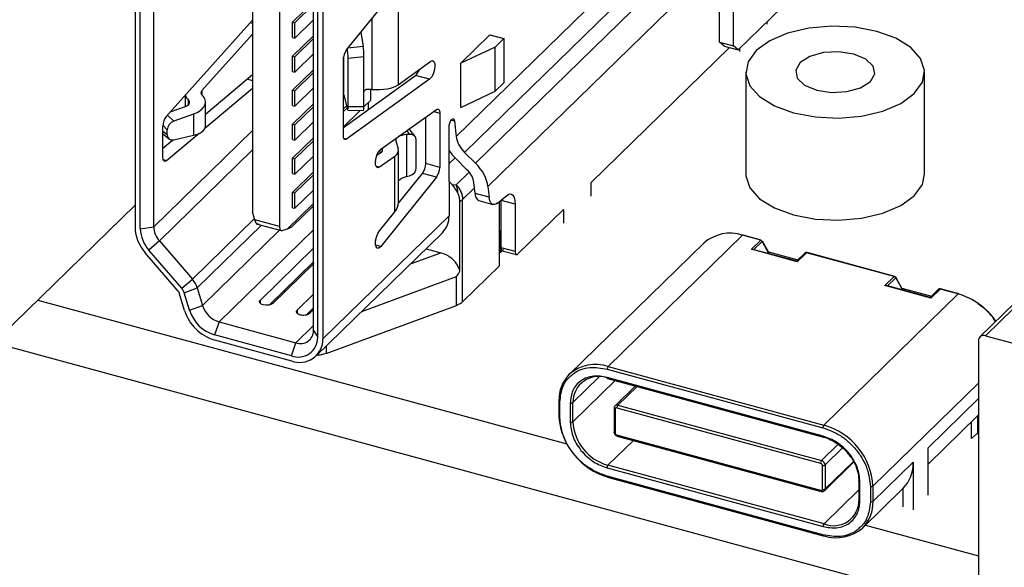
# Model space of a CAD drawing. Header units: millimetres. Extents: x 1628 to 1925, y 2096 to 2516.
# Tile 8 of 40: x 1734 to 1758, y 2119 to 2133. Entities that reach past the tile are written whole.
import ezdxf

# ---------------------------------------------------------------- set-up
doc = ezdxf.new("R2010")
doc.units = ezdxf.units.MM

msp = doc.modelspace()

# ---------------------------------------------------------------- linework, layer by layer
at = {"color": 7, "linetype": 'Continuous', "lineweight": 25}
for p, q in [((1664.005, 2143.144), (1773.645, 2113.346)), ((1744.688, 2129.569), (1751.834, 2136.544)), ((1752.01, 2136.109), (1744.901, 2129.171)), ((1739.56, 2135.716), (1739.56, 2127.676)), ((1740.241, 2135.718), (1740.241, 2127.303)), ((1741.096, 2124.688), (1741.096, 2135.831)), ((1752.261, 2135.817), (1745.174, 2128.9)), ((1741.201, 2124.514), (1741.201, 2135.657)), ((1741.333, 2135.621), (1741.333, 2124.478)), ((1736.602, 2135.39), (1736.602, 2127.281)), ((1736.734, 2127.245), (1736.734, 2135.353)), ((1737.072, 2127.298), (1737.072, 2135.407)), ((1741.927, 2131.751), (1744.018, 2134.324)), ((1751.319, 2131.949), (1751.319, 2134.178)), ((1751.673, 2131.853), (1751.673, 2134.082)), ((1740.568, 2132.451), (1741.096, 2132.966)), ((1740.625, 2132.435), (1741.096, 2132.895)), ((1743.223, 2132.914), (1743.223, 2130.874)), ((1752.891, 2132.828), (1751.789, 2131.753)), ((1737.392, 2130.082), (1739.56, 2132.5)), ((1741.096, 2132.509), (1740.625, 2132.05)), ((1740.568, 2132.065), (1740.568, 2132.451)), ((1740.568, 2132.451), (1740.625, 2132.435)), ((1740.625, 2132.05), (1740.625, 2132.435)), ((1752.519, 2132.397), (1752.519, 2132.465)), ((1739.56, 2132.147), (1738.285, 2130.726)), ((1740.568, 2131.594), (1741.096, 2132.109)), ((1740.568, 2132.065), (1740.625, 2132.05)), ((1740.625, 2131.578), (1741.096, 2132.037)), ((1742.289, 2132.197), (1742.346, 2131.84)), ((1744.801, 2131.419), (1745.533, 2132.134)), ((1745.533, 2132.134), (1745.887, 2132.038)), ((1745.887, 2132.038), (1745.668, 2131.824)), ((1745.887, 2132.038), (1745.887, 2130.924)), ((1745.668, 2131.824), (1744.801, 2131.419)), ((1745.668, 2130.71), (1745.668, 2131.824)), ((1748.086, 2128.413), (1751.569, 2131.813)), ((1751.319, 2131.949), (1751.673, 2131.853)), ((1751.436, 2131.849), (1751.319, 2131.949)), ((1751.436, 2131.849), (1751.789, 2131.753)), ((1751.789, 2131.753), (1751.673, 2131.853)), ((1751.819, 2131.782), (1751.819, 2131.714)), ((1740.568, 2131.208), (1740.568, 2131.594)), ((1740.568, 2131.594), (1740.625, 2131.578)), ((1741.096, 2131.652), (1740.625, 2131.192)), ((1740.625, 2131.192), (1740.625, 2131.578)), ((1741.851, 2131.531), (1741.847, 2131.528)), ((1741.847, 2129.597), (1741.847, 2131.503)), ((1741.851, 2131.56), (1741.851, 2130.674)), ((1742.364, 2131.578), (1741.966, 2131.532)), ((1741.966, 2130.331), (1741.966, 2131.532)), ((1742.364, 2130.325), (1742.364, 2131.578)), ((1740.568, 2130.737), (1741.096, 2131.252)), ((1743.223, 2130.874), (1744.05, 2131.47)), ((1744.801, 2130.305), (1744.801, 2131.419)), ((1738.373, 2130.136), (1739.56, 2131.13)), ((1740.568, 2131.208), (1740.625, 2131.192)), ((1740.625, 2130.721), (1741.096, 2131.18)), ((1741.847, 2131.127), (1741.851, 2131.132)), ((1741.847, 2129.799), (1743.664, 2131.11)), ((1741.847, 2131.056), (1741.851, 2131.06)), ((1744.018, 2131.014), (1741.927, 2129.506)), ((1744.018, 2131.014), (1743.664, 2131.11)), ((1751.981, 2131.194), (1751.981, 2128.622)), ((1756.481, 2128.622), (1756.481, 2131.194)), ((1739.56, 2130.777), (1738.359, 2129.771)), ((1741.096, 2130.795), (1740.625, 2130.335)), ((1742.364, 2130.703), (1742.413, 2130.752)), ((1742.539, 2130.488), (1742.539, 2130.756)), ((1745.668, 2130.71), (1745.887, 2130.924)), ((1737.864, 2130.609), (1737.864, 2130.325)), ((1740.568, 2130.351), (1740.568, 2130.737)), ((1740.568, 2130.737), (1740.625, 2130.721)), ((1740.625, 2130.335), (1740.625, 2130.721)), ((1741.851, 2130.674), (1741.847, 2130.67)), ((1741.854, 2130.645), (1741.948, 2130.251)), ((1744.801, 2130.305), (1745.668, 2130.71)), ((1737.489, 2130.191), (1737.874, 2130.329)), ((1738.373, 2129.831), (1738.373, 2130.443)), ((1740.568, 2129.879), (1741.096, 2130.395)), ((1740.568, 2130.351), (1740.625, 2130.335)), ((1740.625, 2129.864), (1741.096, 2130.323)), ((1741.847, 2130.27), (1741.925, 2130.347)), ((1741.847, 2130.198), (1741.939, 2130.289)), ((1741.966, 2130.331), (1742.364, 2130.325)), ((1742.539, 2130.488), (1742.364, 2130.317)), ((1742.481, 2130.257), (1742.481, 2130.432)), ((1738.071, 2130.136), (1737.577, 2129.96)), ((1738.071, 2130.136), (1738.071, 2129.602)), ((1742.272, 2130.228), (1741.847, 2129.813)), ((1741.956, 2130.233), (1742.354, 2130.227)), ((1742.789, 2129.253), (1744.193, 2130.252)), ((1743.92, 2128.89), (1743.92, 2130.057)), ((1744.273, 2130.16), (1744.273, 2128.794)), ((1737.305, 2129.048), (1737.305, 2129.827)), ((1740.568, 2129.494), (1740.568, 2129.879)), ((1740.568, 2129.879), (1740.625, 2129.864)), ((1741.096, 2129.937), (1740.625, 2129.478)), ((1740.625, 2129.478), (1740.625, 2129.864)), ((1744.507, 2128.442), (1744.507, 2129.803)), ((1744.647, 2129.962), (1744.688, 2129.569)), ((1737.305, 2129.637), (1737.457, 2129.511)), ((1738.213, 2129.649), (1737.392, 2128.961)), ((1737.414, 2129.611), (1737.414, 2129.741)), ((1737.577, 2129.488), (1738.071, 2129.602)), ((1740.568, 2129.022), (1741.096, 2129.538)), ((1743.513, 2129.625), (1743.438, 2129.62)), ((1743.438, 2129.62), (1743.438, 2128.562)), ((1743.654, 2129.57), (1743.528, 2129.731)), ((1737.305, 2129.281), (1737.546, 2129.483)), ((1740.568, 2129.494), (1740.625, 2129.478)), ((1740.625, 2129.007), (1741.096, 2129.466)), ((1742.832, 2129.262), (1742.827, 2129.28)), ((1743.167, 2129.461), (1743.229, 2129.259)), ((1743.683, 2128.782), (1743.683, 2129.483)), ((1740.568, 2128.636), (1740.568, 2129.022)), ((1740.568, 2129.022), (1740.625, 2129.007)), ((1741.096, 2129.08), (1740.625, 2128.621)), ((1742.69, 2129.098), (1742.789, 2129.168)), ((1743.143, 2129.072), (1742.755, 2128.797)), ((1742.764, 2129.231), (1742.764, 2129.15)), ((1743.143, 2127.676), (1743.143, 2129.072)), ((1743.235, 2127.914), (1743.235, 2129.218)), ((1744.901, 2129.171), (1745.174, 2128.9)), ((1740.625, 2128.621), (1740.625, 2129.007)), ((1744.273, 2128.794), (1743.92, 2128.89)), ((1744.959, 2128.736), (1744.686, 2129.007)), ((1740.568, 2128.165), (1741.096, 2128.681)), ((1740.568, 2128.636), (1740.625, 2128.621)), ((1740.625, 2128.149), (1741.096, 2128.609)), ((1744.193, 2128.547), (1742.789, 2126.803)), ((1743.234, 2127.892), (1743.84, 2128.643)), ((1743.438, 2128.562), (1743.513, 2128.582)), ((1744.193, 2128.547), (1743.84, 2128.643)), ((1744.507, 2128.442), (1744.507, 2127.575)), ((1744.507, 2128.442), (1744.583, 2128.359)), ((1744.583, 2128.359), (1744.69, 2128.357)), ((1745.162, 2128.14), (1745.133, 2128.41)), ((1745.487, 2128.314), (1745.516, 2128.044)), ((1748.086, 2128.07), (1748.086, 2128.413)), ((1740.568, 2127.779), (1740.568, 2128.165)), ((1740.568, 2128.165), (1740.625, 2128.149)), ((1741.096, 2128.223), (1740.625, 2127.764)), ((1740.625, 2127.764), (1740.625, 2128.149)), ((1745.516, 2128.044), (1745.162, 2128.14)), ((1745.725, 2127.896), (1745.96, 2128.087)), ((1761.516, 2128.079), (1757.876, 2124.526)), ((1761.656, 2128.108), (1758.016, 2124.555)), ((1733.219, 2124.54), (1736.602, 2127.842)), ((1740.567, 2127.312), (1741.096, 2127.829)), ((1740.568, 2127.779), (1740.625, 2127.764)), ((1744.782, 2126.182), (1744.782, 2127.934)), ((1744.849, 2125.408), (1744.849, 2127.984)), ((1745.26, 2127.957), (1745.614, 2127.86)), ((1745.774, 2126.311), (1745.774, 2127.936)), ((1746.172, 2127.867), (1745.818, 2127.964)), ((1745.818, 2126.77), (1745.818, 2127.964)), ((1746.172, 2127.867), (1746.172, 2126.674)), ((1739.616, 2127.474), (1739.56, 2127.676)), ((1741.333, 2124.478), (1744.507, 2127.575)), ((1742.755, 2127.195), (1743.143, 2127.676)), ((1746.242, 2126.614), (1747.386, 2127.73)), ((1747.386, 2127.73), (1747.386, 2127.387)), ((1736.734, 2127.245), (1737.072, 2127.298)), ((1740.241, 2127.303), (1739.616, 2127.474)), ((1739.655, 2127.372), (1740.282, 2127.202)), ((1740.304, 2127.203), (1740.441, 2127.249)), ((1741.166, 2124.05), (1744.339, 2127.147)), ((1745.774, 2127.192), (1745.791, 2127.187)), ((1745.791, 2127.187), (1745.818, 2127.215)), ((1745.791, 2127.187), (1745.791, 2126.639)), ((1751.897, 2127.083), (1748.514, 2123.78)), ((1752.355, 2126.959), (1751.897, 2127.083)), ((1752.368, 2126.964), (1751.91, 2127.088)), ((1737.215, 2126.943), (1736.949, 2126.712)), ((1737.215, 2126.943), (1738.046, 2125.98)), ((1750.92, 2126.885), (1747.536, 2123.582)), ((1752.121, 2126.731), (1752.355, 2126.959)), ((1752.576, 2126.617), (1752.398, 2126.94)), ((1737.69, 2125.678), (1736.86, 2126.642)), ((1737.78, 2125.748), (1736.949, 2126.712)), ((1739.758, 2125.452), (1741.096, 2126.759)), ((1743.929, 2126.746), (1744.3, 2126.645)), ((1745.791, 2126.639), (1745.878, 2126.724)), ((1746.172, 2126.674), (1745.818, 2126.77)), ((1745.849, 2126.694), (1746.203, 2126.597)), ((1753.275, 2126.417), (1752.121, 2126.731)), ((1752.121, 2126.731), (1752.159, 2126.729)), ((1753.263, 2126.429), (1752.159, 2126.729)), ((1752.55, 2126.664), (1753.293, 2126.462)), ((1753.473, 2126.638), (1753.26, 2126.43)), ((1753.508, 2126.645), (1753.275, 2126.417)), ((1755.716, 2126.045), (1753.508, 2126.645)), ((1755.729, 2126.05), (1753.521, 2126.65)), ((1741.096, 2126.416), (1739.981, 2125.327)), ((1741.092, 2126.368), (1740.067, 2125.368)), ((1741.096, 2126.372), (1741.092, 2126.368)), ((1744.849, 2125.408), (1745.774, 2126.311)), ((1753.275, 2126.417), (1753.263, 2126.429)), ((1744.698, 2125.319), (1744.698, 2126.047)), ((1755.483, 2125.817), (1755.716, 2126.045)), ((1737.78, 2125.748), (1738.046, 2125.98)), ((1756.636, 2125.504), (1755.483, 2125.817)), ((1755.483, 2125.817), (1755.52, 2125.816)), ((1756.624, 2125.516), (1755.52, 2125.816)), ((1755.937, 2125.703), (1755.76, 2126.026)), ((1737.847, 2125.193), (1737.715, 2125.634)), ((1737.841, 2125.638), (1738.169, 2125.759)), ((1737.974, 2125.197), (1737.841, 2125.638)), ((1738.169, 2125.759), (1738.301, 2125.318)), ((1740.687, 2125.2), (1741.096, 2125.6)), ((1753.944, 2122.304), (1757.328, 2125.607)), ((1755.911, 2125.75), (1756.654, 2125.548)), ((1756.835, 2125.724), (1756.622, 2125.517)), ((1756.87, 2125.731), (1756.636, 2125.504)), ((1756.847, 2125.733), (1756.835, 2125.724)), ((1757.328, 2125.607), (1756.87, 2125.731)), ((1757.341, 2125.612), (1756.883, 2125.737)), ((1734.152, 2125.451), (1747.471, 2121.831)), ((1737.974, 2125.197), (1738.301, 2125.318)), ((1741.41, 2124.105), (1744.698, 2125.319)), ((1756.636, 2125.504), (1756.624, 2125.516)), ((1741.096, 2125.257), (1740.91, 2125.075)), ((1741.096, 2125.214), (1740.996, 2125.116)), ((1738.723, 2124.904), (1738.606, 2124.576)), ((1738.723, 2124.904), (1740.654, 2124.379)), ((1740.537, 2124.051), (1738.606, 2124.576)), ((1741.096, 2124.688), (1741.201, 2124.514)), ((1758.016, 2124.555), (1766.595, 2122.223)), ((1738.606, 2124.447), (1740.537, 2123.922)), ((1740.537, 2124.051), (1740.654, 2124.379)), ((1757.839, 2124.431), (1757.839, 2118.431)), ((1748.491, 2123.715), (1753.921, 2122.239)), ((1748.514, 2123.78), (1753.944, 2122.304)), ((1753.925, 2122.028), (1748.486, 2123.506)), ((1748.496, 2123.48), (1753.935, 2122.002)), ((1749.199, 2123.289), (1748.688, 2122.79)), ((1747.27, 2122.905), (1747.27, 2122.519)), ((1747.297, 2122.496), (1747.297, 2122.882)), ((1747.557, 2122.858), (1747.557, 2122.378)), ((1747.625, 2122.389), (1747.625, 2122.869)), ((1748.663, 2122.73), (1748.663, 2122.13)), ((1748.69, 2122.707), (1748.69, 2122.107)), ((1748.734, 2122.738), (1753.864, 2121.344)), ((1748.758, 2122.804), (1753.887, 2121.41)), ((1756.568, 2121.324), (1757.816, 2122.541)), ((1757.666, 2121.963), (1757.666, 2122.397)), ((1757.811, 2122.536), (1757.839, 2122.565)), ((1757.811, 2122.536), (1757.811, 2122.078)), ((1757.811, 2122.104), (1757.666, 2121.963)), ((1753.868, 2120.657), (1748.734, 2122.053)), ((1748.744, 2122.027), (1753.878, 2120.632)), ((1756.568, 2120.535), (1756.568, 2121.735)), ((1753.958, 2120.651), (1754.7, 2121.375)), ((1755.182, 2120.382), (1756.195, 2121.371)), ((1756.195, 2121.371), (1756.195, 2120.171)), ((1748.486, 2121.226), (1753.925, 2119.748)), ((1753.949, 2119.813), (1748.509, 2121.291)), ((1753.908, 2120.685), (1753.908, 2121.289)), ((1753.976, 2121.3), (1753.976, 2120.696)), ((1753.921, 2119.539), (1748.491, 2121.015)), ((1748.501, 2120.989), (1753.931, 2119.513)), ((1754.827, 2120.898), (1754.827, 2120.418)), ((1754.854, 2120.395), (1754.854, 2120.875)), ((1753.958, 2120.651), (1753.951, 2120.645)), ((1754.922, 2119.717), (1755.935, 2120.705)), ((1755.115, 2120.757), (1755.115, 2120.371)), ((1755.182, 2120.768), (1755.182, 2120.382)), ((1755.93, 2120.7), (1755.93, 2120.243)), ((1754.994, 2119.787), (1757.839, 2119.013))]:
    msp.add_line(p, q, dxfattribs=at)
at = {"color": 8, "linetype": 'Continuous', "lineweight": 25}
for p, q in [((1751.319, 2134.006), (1745.487, 2128.314)), ((1742.566, 2132.538), (1742.566, 2130.757)), ((1739.56, 2132.415), (1739.499, 2132.432)), ((1742.346, 2131.84), (1741.963, 2131.795)), ((1741.854, 2130.645), (1741.854, 2131.579)), ((1739.56, 2130.976), (1739.421, 2131.014)), ((1738.285, 2130.726), (1738.285, 2130.619)), ((1737.947, 2130.372), (1737.947, 2130.488)), ((1737.577, 2129.96), (1737.419, 2130.113)), ((1744.122, 2130.201), (1744.273, 2130.16)), ((1737.306, 2129.846), (1737.414, 2129.741)), ((1744.647, 2129.962), (1744.563, 2129.985)), ((1737.072, 2127.298), (1739.56, 2129.727)), ((1737.414, 2129.611), (1737.305, 2129.701)), ((1741.927, 2129.506), (1741.859, 2129.525)), ((1743.441, 2129.717), (1743.513, 2129.625)), ((1739.56, 2129.232), (1737.215, 2126.943)), ((1742.77, 2129.155), (1742.77, 2129.238)), ((1742.832, 2129.221), (1742.832, 2129.262)), ((1744.658, 2129.036), (1744.507, 2128.888)), ((1737.392, 2128.961), (1737.315, 2128.982)), ((1742.755, 2128.797), (1742.671, 2128.82)), ((1744.69, 2128.357), (1745.015, 2128.674)), ((1745.147, 2128.275), (1744.849, 2127.984)), ((1740.441, 2127.249), (1741.096, 2127.888)), ((1739.607, 2127.504), (1738.046, 2125.98)), ((1739.785, 2127.337), (1738.169, 2125.759)), ((1738.301, 2125.318), (1740.242, 2127.213)), ((1741.096, 2127.22), (1738.723, 2124.904)), ((1742.789, 2126.803), (1742.659, 2126.839)), ((1752.182, 2126.723), (1752.392, 2126.928)), ((1752.392, 2126.928), (1752.561, 2126.62)), ((1743.537, 2126.364), (1744.3, 2126.645)), ((1741.096, 2126.367), (1741.092, 2126.368)), ((1742.309, 2125.166), (1744.698, 2126.047)), ((1755.543, 2125.81), (1755.753, 2126.015)), ((1755.753, 2126.015), (1755.922, 2125.707)), ((1740.345, 2125.682), (1740.379, 2125.673)), ((1739.758, 2125.368), (1739.758, 2125.452)), ((1740.687, 2125.2), (1740.687, 2125.115)), ((1740.654, 2124.379), (1741.096, 2124.811)), ((1741.41, 2124.288), (1741.41, 2124.105)), ((1748.291, 2123.519), (1747.625, 2122.869)), ((1747.625, 2122.389), (1748.689, 2123.428)), ((1755.182, 2120.768), (1757.839, 2123.361)), ((1749.243, 2123.278), (1748.758, 2122.804)), ((1756.568, 2121.735), (1757.839, 2122.975)), ((1748.509, 2121.291), (1749.15, 2121.917)), ((1753.887, 2121.41), (1754.308, 2121.821)), ((1753.976, 2121.3), (1754.415, 2121.729)), ((1754.688, 2121.391), (1753.976, 2120.696)), ((1754.827, 2120.671), (1753.949, 2119.813))]:
    msp.add_line(p, q, dxfattribs=at)
at = {"color": 7, "linetype": 'Continuous', "lineweight": 25, "flags": 128}
for points in [[(1753.181, 2130.169), (1753.732, 2130.064), (1754.317, 2130.036), (1754.896, 2130.087), (1755.429, 2130.213), (1755.881, 2130.406), (1756.221, 2130.653), (1756.425, 2130.937), (1756.479, 2131.238), (1756.381, 2131.536), (1756.135, 2131.811), (1755.76, 2132.044), (1755.281, 2132.219), (1754.73, 2132.324), (1754.145, 2132.352), (1753.566, 2132.301), (1753.033, 2132.175), (1752.581, 2131.981), (1752.241, 2131.735), (1752.037, 2131.451), (1751.983, 2131.15), (1752.081, 2130.851), (1752.327, 2130.577), (1752.702, 2130.344), (1753.181, 2130.169)], [(1753.764, 2130.738), (1754.138, 2130.681), (1754.526, 2130.702), (1754.87, 2130.797), (1755.115, 2130.953), (1755.227, 2131.146), (1755.186, 2131.346), (1755.001, 2131.523), (1754.698, 2131.649), (1754.324, 2131.707), (1753.936, 2131.686), (1753.593, 2131.59), (1753.347, 2131.434), (1753.235, 2131.241), (1753.276, 2131.042), (1753.461, 2130.865), (1753.764, 2130.738)], [(1744.05, 2131.47), (1744.093, 2131.485), (1744.127, 2131.462), (1744.147, 2131.406), (1744.149, 2131.326), (1744.134, 2131.232), (1744.104, 2131.14), (1744.063, 2131.063), (1744.018, 2131.014)], [(1744.193, 2130.252), (1744.21, 2130.261), (1744.225, 2130.263), (1744.239, 2130.26), (1744.251, 2130.25), (1744.26, 2130.235), (1744.267, 2130.214), (1744.272, 2130.189), (1744.273, 2130.16)], [(1744.507, 2129.803), (1744.512, 2129.854), (1744.525, 2129.908), (1744.546, 2129.957), (1744.571, 2129.995), (1744.597, 2130.015), (1744.62, 2130.016), (1744.638, 2129.998), (1744.647, 2129.962)], [(1741.927, 2129.506), (1741.911, 2129.497), (1741.895, 2129.494), (1741.882, 2129.498), (1741.869, 2129.507), (1741.86, 2129.522), (1741.852, 2129.543), (1741.848, 2129.568), (1741.847, 2129.597)], [(1737.392, 2128.961), (1737.374, 2128.95), (1737.358, 2128.945), (1737.343, 2128.947), (1737.33, 2128.956), (1737.32, 2128.971), (1737.312, 2128.992), (1737.307, 2129.018), (1737.305, 2129.048)], [(1742.755, 2128.797), (1742.712, 2128.783), (1742.679, 2128.805), (1742.659, 2128.862), (1742.657, 2128.943), (1742.672, 2129.036), (1742.702, 2129.128), (1742.743, 2129.204), (1742.789, 2129.253)], [(1751.981, 2128.622), (1751.983, 2128.578), (1752.081, 2128.28), (1752.327, 2128.005), (1752.702, 2127.772), (1753.181, 2127.597)], [(1753.181, 2127.597), (1753.732, 2127.492), (1754.317, 2127.464), (1754.896, 2127.515), (1755.429, 2127.641), (1755.881, 2127.835), (1756.221, 2128.081), (1756.425, 2128.365), (1756.481, 2128.622)], [(1745.725, 2127.896), (1745.687, 2127.871), (1745.651, 2127.859), (1745.618, 2127.86), (1745.588, 2127.873), (1745.562, 2127.899), (1745.541, 2127.937), (1745.525, 2127.986), (1745.516, 2128.044)], [(1745.96, 2128.087), (1746.002, 2128.114), (1746.042, 2128.125), (1746.079, 2128.119), (1746.111, 2128.097), (1746.137, 2128.059), (1746.156, 2128.007), (1746.168, 2127.942), (1746.172, 2127.867)], [(1740.241, 2127.303), (1740.242, 2127.278), (1740.246, 2127.256), (1740.251, 2127.237), (1740.258, 2127.221), (1740.268, 2127.21), (1740.278, 2127.203), (1740.291, 2127.2), (1740.304, 2127.203)], [(1742.789, 2126.803), (1742.743, 2126.763), (1742.702, 2126.759), (1742.672, 2126.792), (1742.657, 2126.856), (1742.659, 2126.942), (1742.679, 2127.036), (1742.712, 2127.125), (1742.755, 2127.195)], [(1752.392, 2126.928), (1752.394, 2126.93), (1752.396, 2126.932), (1752.397, 2126.934), (1752.398, 2126.936), (1752.399, 2126.937), (1752.399, 2126.939), (1752.398, 2126.94)], [(1746.172, 2126.674), (1746.174, 2126.65), (1746.178, 2126.63), (1746.184, 2126.614), (1746.193, 2126.603), (1746.203, 2126.597), (1746.215, 2126.597), (1746.229, 2126.603), (1746.242, 2126.614)], [(1755.753, 2126.015), (1755.755, 2126.017), (1755.757, 2126.019), (1755.759, 2126.021), (1755.759, 2126.022), (1755.76, 2126.024), (1755.76, 2126.025), (1755.76, 2126.026)], [(1740.067, 2125.368), (1740.024, 2125.341), (1739.964, 2125.324), (1739.896, 2125.321), (1739.831, 2125.331), (1739.778, 2125.353), (1739.746, 2125.384), (1739.738, 2125.419), (1739.758, 2125.452)]]:
    msp.add_lwpolyline(points, dxfattribs=at)
at = {"color": 8, "linetype": 'Continuous', "lineweight": 25, "flags": 128}
for points in [[(1747.27, 2122.905), (1747.27, 2122.902), (1747.272, 2122.897), (1747.276, 2122.893), (1747.281, 2122.888), (1747.288, 2122.885), (1747.297, 2122.882)], [(1748.663, 2122.73), (1748.664, 2122.728), (1748.666, 2122.723), (1748.669, 2122.718), (1748.675, 2122.714), (1748.682, 2122.71), (1748.69, 2122.707)], [(1747.27, 2122.519), (1747.27, 2122.516), (1747.272, 2122.511), (1747.276, 2122.507), (1747.281, 2122.503), (1747.288, 2122.499), (1747.297, 2122.496)], [(1748.69, 2122.107), (1748.682, 2122.11), (1748.675, 2122.114), (1748.669, 2122.118), (1748.666, 2122.123), (1748.664, 2122.128), (1748.663, 2122.13)], [(1748.734, 2122.053), (1748.735, 2122.045), (1748.736, 2122.038), (1748.738, 2122.033), (1748.741, 2122.029), (1748.744, 2122.027)], [(1754.854, 2120.875), (1754.846, 2120.878), (1754.839, 2120.882), (1754.833, 2120.886), (1754.829, 2120.89), (1754.827, 2120.895), (1754.827, 2120.898)], [(1754.827, 2120.418), (1754.827, 2120.415), (1754.829, 2120.41), (1754.833, 2120.406), (1754.839, 2120.402), (1754.846, 2120.398), (1754.854, 2120.395)]]:
    msp.add_lwpolyline(points, dxfattribs=at)
at = {"color": 7, "linetype": 'Continuous', "lineweight": 25}
for centre, radius, start, end in [((1742.278, 2131.5), 0.432, 144.4376, 179.6416), ((1743.418, 2131.374), 0.361, 313.0695, 341.8004), ((1737.727, 2129.827), 0.422, 142.7018, 179.9231), ((1743.487, 2128.893), 0.433, 324.5892, 359.6192), ((1743.841, 2128.797), 0.433, 324.5892, 359.6192), ((1744.03, 2128.122), 0.7, 1.886, 19.5682), ((1745.351, 2128.124), 0.19, 174.925, 241.5368), ((1744.61, 2128.234), 0.346, 299.6929, 313.6994), ((1743.926, 2127.556), 0.581, 315.3545, 1.9113), ((1737.605, 2127.314), 1.004, 181.9278, 222.0741), ((1737.629, 2127.317), 0.558, 181.9278, 222.0741), ((1737.57, 2127.273), 0.836, 181.9278, 222.0741), ((1751.578, 2126.148), 0.988, 71.1228, 131.7873), ((1751.908, 2127.075), 0.0135, 80.7318, 143.9675), ((1752.365, 2126.951), 0.0135, 80.7318, 143.9675), ((1752.337, 2126.898), 0.063, 28.5187, 73.535), ((1745.894, 2126.756), 0.0766, 169.3516, 234.3744), ((1753.497, 2126.612), 0.0352, 71.0507, 131.8594), ((1755.727, 2126.037), 0.0135, 80.7318, 143.9675), ((1755.698, 2125.985), 0.063, 28.5187, 73.535), ((1737.588, 2125.58), 0.608, 17.1815, 41.1268), ((1737.551, 2125.549), 0.304, 17.1815, 41.1268), ((1756.856, 2125.703), 0.0301, 106.0266, 134.0204), ((1756.858, 2125.692), 0.0411, 73.6974, 105.2486), ((1756.836, 2123.929), 1.748, 34.4521, 73.673), ((1757.334, 2125.598), 0.0158, 9.93, 63.9311), ((1738.9, 2125.506), 0.628, 197.4485, 253.5873), ((1738.925, 2125.532), 1.13, 197.4485, 253.5873), ((1738.872, 2125.479), 0.942, 197.4485, 253.5873), ((1740.771, 2124.682), 0.325, 248.8623, 0.9223), ((1757.969, 2124.433), 0.13, 68.8623, 180.9223), ((1740.713, 2124.506), 0.488, 248.8623, 0.9223), ((1740.748, 2124.468), 0.585, 248.8623, 0.9223), ((1748.179, 2122.947), 0.904, 135.3626, 181.9111), ((1748.593, 2123.715), 0.102, 140.5129, 180.3434), ((1748.275, 2122.879), 0.65, 68.8623, 180.9223), ((1748.511, 2123.501), 0.0255, 169.3516, 234.3744), ((1747.286, 2122.904), 0.0166, 130.6406, 177.9975), ((1747.58, 2122.932), 0.0771, 252.696, 305.3989), ((1748.836, 2122.739), 0.102, 140.5129, 180.3434), ((1748.976, 2122.635), 1.705, 184.3249, 254.2822), ((1747.58, 2122.452), 0.0771, 252.696, 305.3989), ((1748.837, 2122.461), 1.214, 183.3916, 254.3338), ((1754.023, 2122.239), 0.102, 140.5129, 180.3434), ((1753.485, 2120.667), 1.7, 3.3916, 74.3338), ((1753.966, 2121.345), 0.102, 140.5129, 180.3434), ((1753.854, 2121.293), 0.121, 3.3916, 74.3338), ((1755.284, 2121.344), 0.912, 315.1227, 1.6822), ((1748.588, 2121.226), 0.102, 140.5129, 180.3434), ((1753.931, 2121.363), 0.0771, 252.696, 305.3989), ((1748.516, 2121.01), 0.0255, 169.3516, 234.3744), ((1753.931, 2120.759), 0.0771, 252.696, 305.3989), ((1755.138, 2120.831), 0.0771, 252.696, 305.3989), ((1754.183, 2120.42), 0.65, 248.8623, 0.9223), ((1755.138, 2120.445), 0.0771, 252.696, 305.3989), ((1754.027, 2119.748), 0.102, 140.5129, 180.3434), ((1754.261, 2120.469), 1.002, 251.5835, 311.334), ((1753.933, 2119.527), 0.0135, 260.7318, 323.9675)]:
    msp.add_arc(centre, radius, start, end, dxfattribs=at)
at = {"color": 8, "linetype": 'Continuous', "lineweight": 25}
for centre, radius, start, end in [((1753.52, 2126.636), 0.0146, 83.371, 141.3283), ((1756.88, 2125.723), 0.0135, 80.7318, 143.9675), ((1757.339, 2125.599), 0.0135, 80.7318, 143.9675), ((1748.197, 2122.83), 1.002, 71.5835, 131.334), ((1748.735, 2122.736), 0.0716, 71.5997, 130.9691), ((1753.95, 2122.023), 0.0255, 169.3516, 234.3744), ((1753.893, 2120.653), 0.0255, 169.3516, 234.3744), ((1753.914, 2120.694), 0.0616, 315.3545, 1.9113), ((1754.279, 2120.352), 0.904, 315.3626, 1.9111), ((1753.946, 2119.534), 0.0255, 169.3516, 234.3744)]:
    msp.add_arc(centre, radius, start, end, dxfattribs=at)
at = {"color": 7, "linetype": 'Continuous', "lineweight": 25}
for centre, major_axis, ratio, start_param, end_param in [((1741.946, 2131.634), (-0.01, 0.2), 0.084178, 4.170496, 5.626465), ((1742.344, 2131.681), (-0.01, 0.2), 0.084178, 4.170496, 5.626465), ((1742.551, 2130.635), (0.3, -0.02), 0.408415, 1.548364, 2.074488), ((1742.601, 2131.043), (0.704, -0.047), 0.408415, 4.689957, 5.824837), ((1738.462, 2130.678), (0.598, 0.027), 0.571458, 3.249282, 3.649606), ((1737.775, 2130.425), (0.598, 0.027), 0.571458, 5.205302, 6.791198), ((1738.462, 2130.678), (0.2, 0.009), 0.571458, 2.630421, 3.649606), ((1737.775, 2130.425), (0.2, 0.009), 0.571458, 5.205302, 6.791198), ((1741.946, 2130.433), (-0.01, 0.2), 0.084178, 2.714527, 4.170496), ((1742.344, 2130.427), (-0.01, 0.2), 0.084178, 3.136064, 4.170496), ((1737.588, 2129.792), (0.134, 0.149), 0.744605, 0.943206, 2.45049), ((1737.775, 2129.849), (0.598, -0.023), 0.457318, 5.248379, 6.300641), ((1737.588, 2129.662), (0.134, 0.149), 0.744605, 2.45049, 3.957775), ((1743.564, 2129.458), (0.4, -0.028), 0.404006, 2.778014, 3.294799), ((1743.564, 2129.458), (0.4, -0.028), 0.404006, 1.9187, 2.589854), ((1743.367, 2129.612), (0.167, 0.11), 0.815925, 0.066, 0.309789), ((1743.493, 2129.451), (0.167, 0.11), 0.815925, 5.790692, 7.258274), ((1745.23, 2129.422), (0.482, -0.383), 0.661389, 3.718658, 4.547507), ((1742.435, 2129.264), (0.4, -0.028), 0.404006, 5.825527, 6.436392), ((1742.435, 2129.264), (0.8, -0.055), 0.404006, 5.825527, 6.436392), ((1745.23, 2129.422), (0.796, -0.633), 0.661389, 4.262189, 4.547507), ((1743.493, 2128.75), (0.167, 0.11), 0.815925, 4.32311, 5.790692), ((1744.691, 2128.531), (0.707, -0.563), 0.661389, 0.577065, 1.405914), ((1743.564, 2128.333), (0.399, 0.038), 0.621077, 1.832294, 2.477749), ((1744.691, 2128.531), (0.393, -0.313), 0.661389, 0.577065, 1.405914), ((1744.3, 2128.107), (-0.411, 0.432), 0.635406, 4.244039, 4.691356), ((1742.435, 2127.868), (0.799, 0.075), 0.621077, 5.739121, 6.224671), ((1744.407, 2126.256), (0.404, 0.58), 0.507141, 4.70494, 4.93027)]:
    msp.add_ellipse(centre, major_axis=major_axis, ratio=ratio, start_param=start_param, end_param=end_param, dxfattribs=at)
for points in [[(1744.69, 2128.357), (1744.714, 2128.329), (1744.761, 2128.273), (1744.81, 2128.178), (1744.843, 2128.08), (1744.847, 2128.016), (1744.849, 2127.984)], [(1737.69, 2125.678), (1737.696, 2125.671), (1737.706, 2125.657), (1737.712, 2125.642), (1737.715, 2125.634)], [(1744.849, 2125.408), (1744.829, 2125.391), (1744.789, 2125.356), (1744.728, 2125.331), (1744.698, 2125.319)], [(1748.734, 2122.738), (1748.728, 2122.739), (1748.717, 2122.741), (1748.702, 2122.735), (1748.692, 2122.724), (1748.691, 2122.713), (1748.69, 2122.707)], [(1748.69, 2122.107), (1748.691, 2122.102), (1748.692, 2122.09), (1748.702, 2122.073), (1748.717, 2122.059), (1748.728, 2122.055), (1748.734, 2122.053)], [(1753.908, 2121.289), (1753.907, 2121.295), (1753.906, 2121.307), (1753.896, 2121.324), (1753.881, 2121.338), (1753.87, 2121.342), (1753.864, 2121.344)]]:
    msp.add_open_spline(points, degree=3, dxfattribs=at)
for points, knots in [([(1744.782, 2127.934), (1744.777, 2127.982), (1744.771, 2128.053), (1744.74, 2128.123), (1744.73, 2128.145)], [0, 0, 0, 0, 0.6835306, 1, 1, 1, 1]), ([(1739.726, 2127.36), (1739.715, 2127.359), (1739.693, 2127.358), (1739.661, 2127.381), (1739.634, 2127.419), (1739.622, 2127.455), (1739.616, 2127.474)], [0, 0, 0, 0, 0.248801, 0.498522, 0.746038, 1, 1, 1, 1]), ([(1740.441, 2127.249), (1740.497, 2127.267), (1740.553, 2127.285), (1740.566, 2127.312), (1740.567, 2127.313)], [0, 0, 0, 0, 0.97982, 1, 1, 1, 1]), ([(1744.782, 2126.182), (1744.764, 2126.232), (1744.727, 2126.338), (1744.615, 2126.47), (1744.469, 2126.583), (1744.362, 2126.622), (1744.3, 2126.645)], [0, 0, 0, 0, 0.234196, 0.495032, 0.704689, 1, 1, 1, 1]), ([(1753.525, 2126.649), (1753.519, 2126.651), (1753.509, 2126.653), (1753.492, 2126.65), (1753.48, 2126.645), (1753.475, 2126.639), (1753.474, 2126.637)], [0, 0, 0, 0, 0.334289, 0.564816, 0.888386, 1, 1, 1, 1]), ([(1756.883, 2125.736), (1756.881, 2125.737), (1756.875, 2125.74), (1756.862, 2125.739), (1756.851, 2125.735), (1756.847, 2125.733)], [0, 0, 0, 0, 0.107443, 0.579004, 1, 1, 1, 1]), ([(1758.269, 2124.91), (1758.246, 2124.947), (1758.172, 2125.059), (1758.022, 2125.216), (1757.887, 2125.314), (1757.825, 2125.359)], [0, 0, 0, 0, 0.20762, 0.638716, 1, 1, 1, 1]), ([(1740.996, 2125.116), (1740.985, 2125.107), (1740.963, 2125.09), (1740.912, 2125.074), (1740.854, 2125.066), (1740.795, 2125.069), (1740.74, 2125.082), (1740.697, 2125.104), (1740.671, 2125.131), (1740.663, 2125.162), (1740.673, 2125.185), (1740.684, 2125.197), (1740.687, 2125.2)], [0, 0, 0, 0, 0.107372, 0.214745, 0.322117, 0.42949, 0.536862, 0.644235, 0.751607, 0.85898, 0.966352, 1, 1, 1, 1]), ([(1741.41, 2124.105), (1741.37, 2124.093), (1741.298, 2124.07), (1741.214, 2124.063), (1741.177, 2124.06)], [0, 0, 0, 0, 0.548994, 1, 1, 1, 1]), ([(1747.297, 2122.882), (1747.314, 2123.022), (1747.34, 2123.238), (1747.458, 2123.438), (1747.531, 2123.501), (1747.551, 2123.518)], [0, 0, 0, 0, 0.570988, 0.881355, 1, 1, 1, 1]), ([(1748.486, 2123.506), (1748.369, 2123.526), (1748.189, 2123.556), (1747.973, 2123.503), (1747.825, 2123.427), (1747.705, 2123.316), (1747.589, 2123.138), (1747.57, 2122.968), (1747.557, 2122.858)], [0, 0, 0, 0, 0.239443, 0.369558, 0.5, 0.630115, 0.760557, 1, 1, 1, 1]), ([(1748.689, 2122.789), (1748.687, 2122.788), (1748.676, 2122.78), (1748.666, 2122.758), (1748.664, 2122.739), (1748.663, 2122.73)], [0, 0, 0, 0, 0.131597, 0.595105, 1, 1, 1, 1]), ([(1748.491, 2121.015), (1748.34, 2121.071), (1748.109, 2121.158), (1747.83, 2121.378), (1747.64, 2121.579), (1747.486, 2121.805), (1747.337, 2122.115), (1747.313, 2122.346), (1747.297, 2122.496)], [0, 0, 0, 0, 0.239443, 0.369595, 0.5, 0.630152, 0.760557, 1, 1, 1, 1]), ([(1747.557, 2122.378), (1747.57, 2122.262), (1747.589, 2122.082), (1747.705, 2121.841), (1747.825, 2121.665), (1747.972, 2121.508), (1748.189, 2121.337), (1748.369, 2121.27), (1748.486, 2121.226)], [0, 0, 0, 0, 0.239443, 0.369558, 0.5, 0.630115, 0.760557, 1, 1, 1, 1]), ([(1748.663, 2122.13), (1748.665, 2122.118), (1748.667, 2122.095), (1748.687, 2122.063), (1748.714, 2122.038), (1748.735, 2122.031), (1748.744, 2122.027)], [0, 0, 0, 0, 0.257835, 0.511571, 0.784006, 1, 1, 1, 1]), ([(1753.921, 2122.239), (1754.071, 2122.182), (1754.303, 2122.096), (1754.581, 2121.876), (1754.771, 2121.675), (1754.925, 2121.449), (1755.074, 2121.139), (1755.099, 2120.907), (1755.115, 2120.757)], [0, 0, 0, 0, 0.239443, 0.369595, 0.5, 0.630152, 0.760557, 1, 1, 1, 1]), ([(1754.854, 2120.875), (1754.841, 2120.992), (1754.822, 2121.172), (1754.707, 2121.413), (1754.587, 2121.589), (1754.439, 2121.745), (1754.222, 2121.916), (1754.042, 2121.984), (1753.925, 2122.028)], [0, 0, 0, 0, 0.239443, 0.369558, 0.5, 0.630115, 0.760557, 1, 1, 1, 1]), ([(1753.936, 2122.002), (1753.937, 2122.001), (1753.996, 2121.993), (1754.122, 2121.935), (1754.31, 2121.832), (1754.424, 2121.726), (1754.482, 2121.671)], [0, 0, 0, 0, 0.006485, 0.30512, 0.643158, 1, 1, 1, 1]), ([(1754.482, 2121.671), (1754.563, 2121.575), (1754.676, 2121.44), (1754.774, 2121.218), (1754.822, 2121.055), (1754.822, 2120.944), (1754.821, 2120.9)], [0, 0, 0, 0, 0.408217, 0.56794, 0.829075, 1, 1, 1, 1]), ([(1753.868, 2120.657), (1753.873, 2120.657), (1753.884, 2120.655), (1753.895, 2120.659), (1753.902, 2120.665), (1753.907, 2120.673), (1753.907, 2120.68), (1753.908, 2120.685)], [0, 0, 0, 0, 0.249173, 0.498991, 0.624116, 0.746059, 1, 1, 1, 1]), ([(1753.877, 2120.632), (1753.883, 2120.631), (1753.896, 2120.628), (1753.917, 2120.629), (1753.938, 2120.636), (1753.949, 2120.644), (1753.955, 2120.648)], [0, 0, 0, 0, 0.227022, 0.473896, 0.73432, 1, 1, 1, 1]), ([(1753.925, 2119.748), (1754.042, 2119.728), (1754.222, 2119.698), (1754.439, 2119.751), (1754.586, 2119.827), (1754.706, 2119.938), (1754.822, 2120.116), (1754.841, 2120.285), (1754.854, 2120.395)], [0, 0, 0, 0, 0.239443, 0.369558, 0.5, 0.630115, 0.760557, 1, 1, 1, 1]), ([(1754.86, 2119.736), (1754.83, 2119.705), (1754.75, 2119.625), (1754.58, 2119.544), (1754.303, 2119.474), (1754.071, 2119.513), (1753.921, 2119.539)], [0, 0, 0, 0, 0.138898, 0.363046, 0.587631, 1, 1, 1, 1])]:
    msp.add_open_spline(points, degree=3, knots=knots, dxfattribs=at)
at = {"color": 8, "linetype": 'Continuous', "lineweight": 25}
for points, knots in [([(1747.551, 2123.518), (1747.582, 2123.548), (1747.661, 2123.628), (1747.831, 2123.709), (1748.108, 2123.779), (1748.34, 2123.74), (1748.491, 2123.715)], [0, 0, 0, 0, 0.138898, 0.363046, 0.587631, 1, 1, 1, 1]), ([(1755.115, 2120.371), (1755.098, 2120.231), (1755.071, 2120.015), (1754.953, 2119.816), (1754.881, 2119.753), (1754.86, 2119.736)], [0, 0, 0, 0, 0.570988, 0.881355, 1, 1, 1, 1])]:
    msp.add_open_spline(points, degree=3, knots=knots, dxfattribs=at)

doc.saveas('drawing.dxf')
